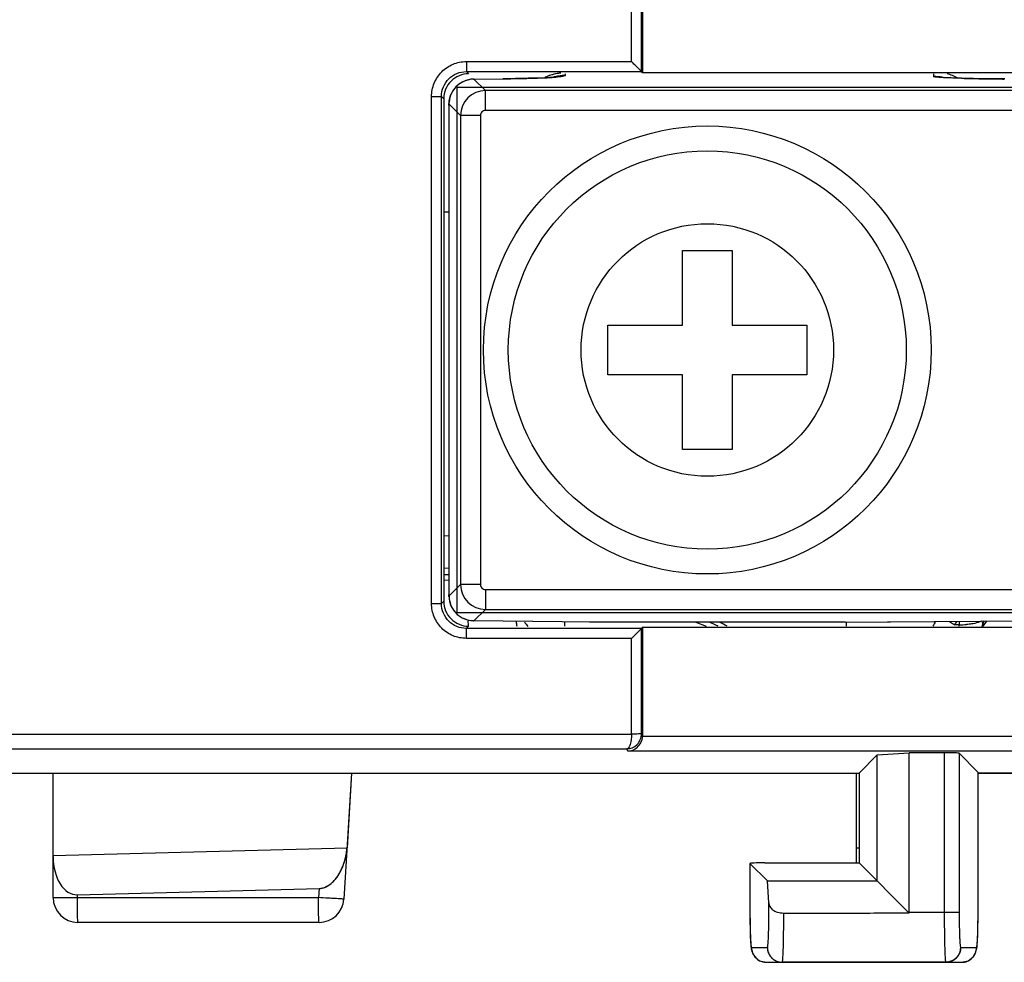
# Model space of a CAD drawing. Header units: millimetres. Extents: x 0 to 1706, y 0 to 575.
# Tile 14 of 34: x 1078 to 1097, y 294 to 313. Entities that reach past the tile are written whole.
import ezdxf

# ---------------------------------------------------------------- set-up
doc = ezdxf.new("R2010")
doc.units = ezdxf.units.MM
doc.header["$LTSCALE"] = 30.734
doc.layers.get('0').update_dxf_attribs({"linetype": 'CONTINUOUS'})
for name, color, linetype in [('03___PRT_ALL_CURVES', 7, 'CONTINUOUS'), ('3_ALL_AXES', 7, 'CONTINUOUS'), ('7_ALL_FEATURES', 7, 'CONTINUOUS')]:
    doc.layers.add(name, color=color, linetype=linetype)

msp = doc.modelspace()

# ---------------------------------------------------------------- linework, layer by layer
at = {"linetype": 'Continuous'}
for p, q in [((1089.898, 311.981), (1089.898, 316.365)), ((1090.098, 311.781), (1090.098, 316.365)), ((1090.12, 314.381), (1090.12, 311.753)), ((1086.578, 311.981), (1089.898, 311.981)), ((1086.578, 311.981), (1086.578, 311.781)), ((1086.578, 311.781), (1090.098, 311.781)), ((1086.578, 311.781), (1086.623, 311.735)), ((1088.571, 311.704), (1088.571, 311.735)), ((1090.12, 311.753), (1090.098, 311.781)), ((1105.424, 311.753), (1090.12, 311.753)), ((1095.971, 311.735), (1095.971, 311.681)), ((1086.724, 311.629), (1087.313, 311.636)), ((1086.73, 311.629), (1086.724, 311.629)), ((1086.73, 311.629), (1087.323, 311.636)), ((1086.961, 311.398), (1086.73, 311.629)), ((1087.817, 311.645), (1087.313, 311.636)), ((1087.313, 311.636), (1087.323, 311.636)), ((1088.17, 311.658), (1087.817, 311.645)), ((1088.355, 311.675), (1088.345, 311.672)), ((1088.556, 311.7), (1088.571, 311.704)), ((1097.185, 311.634), (1096.968, 311.636)), ((1097.399, 311.632), (1097.185, 311.634)), ((1106.382, 311.398), (1086.961, 311.398)), ((1086.961, 310.998), (1086.961, 311.398)), ((1085.878, 311.281), (1086.078, 311.281)), ((1085.878, 301.094), (1085.878, 311.281)), ((1086.078, 311.281), (1086.124, 311.236)), ((1086.078, 301.094), (1086.078, 311.281)), ((1086.124, 311.236), (1086.124, 301.14)), ((1086.228, 311.141), (1086.226, 311.103)), ((1086.226, 311.106), (1086.227, 311.139)), ((1086.229, 311.164), (1086.227, 311.139)), ((1086.227, 311.139), (1086.228, 311.141)), ((1086.228, 311.121), (1086.226, 311.106)), ((1086.226, 311.106), (1086.226, 301.269)), ((1086.226, 311.103), (1086.226, 311.106)), ((1086.461, 310.898), (1086.23, 311.129)), ((1106.382, 310.998), (1086.961, 310.998)), ((1086.861, 310.898), (1086.461, 310.898)), ((1086.461, 310.898), (1086.461, 301.477)), ((1086.861, 310.898), (1086.861, 301.477)), ((1086.226, 308.956), (1086.124, 308.954)), ((1086.226, 302.449), (1086.124, 302.452)), ((1086.226, 301.801), (1086.124, 301.804)), ((1086.226, 301.669), (1086.124, 301.672)), ((1086.124, 301.567), (1086.216, 301.57)), ((1086.461, 301.477), (1086.23, 301.246)), ((1086.861, 301.477), (1086.461, 301.477)), ((1086.226, 301.269), (1086.226, 301.272)), ((1086.226, 301.272), (1086.227, 301.235)), ((1086.227, 301.236), (1086.226, 301.269)), ((1086.228, 301.255), (1086.226, 301.269)), ((1086.961, 301.377), (1106.382, 301.377)), ((1086.961, 301.377), (1086.961, 300.977)), ((1085.878, 301.094), (1086.078, 301.094)), ((1086.078, 301.094), (1086.124, 301.14)), ((1086.227, 301.235), (1086.227, 301.236)), ((1086.961, 300.977), (1086.73, 300.746)), ((1086.961, 300.977), (1106.382, 300.977)), ((1086.611, 300.76), (1086.724, 300.746)), ((1086.724, 300.746), (1086.73, 300.746)), ((1089.09, 300.718), (1086.724, 300.746)), ((1089.099, 300.718), (1086.73, 300.746)), ((1088.557, 300.64), (1088.557, 300.724)), ((1089.099, 300.718), (1089.055, 300.718)), ((1094.114, 300.718), (1089.099, 300.718)), ((1091.191, 300.718), (1091.396, 300.64)), ((1094.114, 300.718), (1106.543, 300.817)), ((1094.191, 300.718), (1094.114, 300.718)), ((1094.191, 300.718), (1106.547, 300.816)), ((1094.192, 300.718), (1094.191, 300.718)), ((1094.21, 300.718), (1094.21, 300.64)), ((1096.484, 300.667), (1096.395, 300.667)), ((1096.484, 300.737), (1096.484, 300.667)), ((1096.484, 300.638), (1096.484, 300.667)), ((1096.966, 300.64), (1097.039, 300.741)), ((1086.578, 300.594), (1086.623, 300.64)), ((1090.098, 300.594), (1086.578, 300.594)), ((1086.578, 300.395), (1086.578, 300.594)), ((1090.12, 300.623), (1090.098, 300.594)), ((1090.098, 298.477), (1090.098, 300.594)), ((1090.12, 300.623), (1105.224, 300.623)), ((1090.12, 300.623), (1090.12, 298.429)), ((1089.898, 300.395), (1086.578, 300.395)), ((1089.898, 298.473), (1089.898, 300.395)), ((1068.614, 298.473), (1089.898, 298.473)), ((1090.12, 298.442), (1090.098, 298.477)), ((1090.12, 298.429), (1105.224, 298.429)), ((1068.708, 298.173), (1089.801, 298.173)), ((1089.827, 298.129), (1089.801, 298.173)), ((1105.516, 298.129), (1089.827, 298.129)), ((1094.838, 298.054), (1095.482, 298.098)), ((1096.184, 298.098), (1095.482, 298.098)), ((1095.482, 294.888), (1095.482, 298.098)), ((1096.184, 298.098), (1096.184, 294.888)), ((1096.868, 297.701), (1096.484, 298.086)), ((1096.484, 298.086), (1096.484, 294.888)), ((1094.838, 298.054), (1094.471, 297.688)), ((1094.838, 295.521), (1094.838, 298.054)), ((1069.371, 297.688), (1094.471, 297.688)), ((1078.271, 295.188), (1078.271, 297.688)), ((1084.271, 297.688), (1084.117, 295.157)), ((1094.421, 295.885), (1094.421, 297.688)), ((1094.471, 297.688), (1094.474, 295.885)), ((1096.864, 294.863), (1096.868, 297.701)), ((1112.571, 297.688), (1096.868, 297.688)), ((1078.271, 296.031), (1084.179, 296.185)), ((1094.421, 296.188), (1094.474, 296.188)), ((1092.628, 295.521), (1092.277, 295.871)), ((1092.277, 295.871), (1092.279, 294.863)), ((1092.577, 295.885), (1094.474, 295.885)), ((1094.474, 295.885), (1095.482, 294.877)), ((1092.628, 295.521), (1094.838, 295.521)), ((1092.658, 295.079), (1092.628, 295.521)), ((1078.758, 295.243), (1083.616, 295.37)), ((1083.616, 295.37), (1083.604, 295.188)), ((1078.271, 295.188), (1083.604, 295.188)), ((1078.758, 295.188), (1078.758, 295.243)), ((1092.279, 294.863), (1092.279, 294.722)), ((1092.279, 294.863), (1092.279, 294.863)), ((1092.279, 294.722), (1092.282, 294.558)), ((1096.484, 294.888), (1095.482, 294.888)), ((1096.864, 294.863), (1096.864, 294.863)), ((1083.618, 294.688), (1078.771, 294.688)), ((1092.309, 294.188), (1092.628, 294.188)), ((1096.514, 294.188), (1096.833, 294.188)), ((1092.473, 293.92), (1092.609, 293.888)), ((1092.609, 293.888), (1096.534, 293.888))]:
    msp.add_line(p, q, dxfattribs=at)
for points in [[(1086.538, 311.591), (1086.444, 311.54), (1086.365, 311.471), (1086.303, 311.391), (1086.262, 311.308)], [(1086.724, 311.629), (1086.645, 311.622), (1086.538, 311.591)], [(1088.345, 311.672), (1088.329, 311.669), (1088.17, 311.658)], [(1096.446, 311.648), (1096.322, 311.653), (1096.228, 311.657), (1096.164, 311.661), (1096.143, 311.663)], [(1096.968, 311.636), (1096.77, 311.64), (1096.596, 311.644), (1096.446, 311.648)], [(1086.262, 311.308), (1086.239, 311.228), (1086.229, 311.164)], [(1086.227, 301.236), (1086.23, 301.207), (1086.241, 301.138), (1086.269, 301.05)], [(1086.269, 301.05), (1086.32, 300.958), (1086.394, 300.875), (1086.492, 300.806), (1086.611, 300.76)], [(1096.86, 294.535), (1096.862, 294.659), (1096.864, 294.793), (1096.864, 294.863)], [(1092.282, 294.558), (1092.286, 294.418), (1092.292, 294.307), (1092.298, 294.224), (1092.306, 294.16), (1092.324, 294.089)], [(1096.853, 294.333), (1096.857, 294.426), (1096.86, 294.535)], [(1096.534, 293.888), (1096.667, 293.919), (1096.767, 293.998), (1096.819, 294.089), (1096.835, 294.151), (1096.843, 294.201), (1096.848, 294.259), (1096.853, 294.333)], [(1092.324, 294.089), (1092.378, 293.995), (1092.473, 293.92)]]:
    msp.add_lwpolyline(points, dxfattribs=at)
for centre, radius, start, end in [((1088.573, 310.744), 1.01, 95.9418, 110.8022), ((1088.574, 310.743), 1.011, 95.409, 103.3553), ((1095.968, 310.759), 1.015, 61.2657, 74.3953), ((1086.73, 311.129), 0.5, 112.5248, 157.4752), ((1086.731, 311.125), 0.504, 99.6686, 112.4431), ((1086.731, 311.13), 0.499, 90.0775, 99.6996), ((1086.8, 356.002), 44.369, 270.6743, 271.1856), ((1087.177, 337.429), 25.792, 271.2028, 271.8454), ((1088.571, 310.752), 1.001, 103.3355, 114.5216), ((1088.567, 310.765), 0.988, 110.8679, 114.1323), ((1088.597, 310.689), 1.015, 91.4323, 107.3958), ((1088.601, 310.674), 1.031, 91.6386, 103.8237), ((1095.971, 310.682), 1, 80.0646, 89.9602), ((1096.064, 309.062), 2.62, 80.8139, 81.5631), ((1097.529, 349.673), 38.041, 268.4985, 269.0982), ((1097.755, 363.405), 51.775, 269.0872, 269.2783), ((1097.839, 369.902), 58.273, 269.2766, 269.40433), ((1097.885, 374.327), 62.698, 269.40423, 269.54913), ((1086.961, 310.898), 0.5, 90.0363, 179.9637), ((1086.961, 310.898), 0.1, 89.9919, 180.0081), ((1086.961, 301.478), 0.5, 180.0363, 269.9637), ((1086.961, 301.477), 0.1, 179.9919, 270.0081), ((1086.729, 301.247), 0.499, 180.0775, 189.6996), ((1086.734, 301.247), 0.504, 189.6686, 202.4431), ((1086.73, 301.247), 0.5, 202.5248, 247.4752), ((1088.61, 300.842), 2.004, 182.9409, 185.7927), ((1088.571, 300.84), 1, 186.1254, 191.5439), ((1088.571, 301.288), 1, 214.2755, 220.7277), ((1080.82, 276.441), 26.508, 65.9126, 66.3292), ((1086.796, 290.957), 10.909, 62.5784, 63.4819), ((1092.675, 303.239), 4.523, 325.3434, 326.3999), ((1096.474, 302.63), 1.963, 270.3091, 274.636), ((1096.471, 300.788), 0.5, 342.3516, 346.4657), ((1095.971, 300.839), 1, 348.4723, 350.0515), ((1097.374, 300.57), 0.428, 155.8919, 166.406), ((1078.771, 295.188), 0.5, 180, 270), ((1083.618, 295.188), 0.5, 270, 356.5), ((1092.928, 294.187), 0.3, 179.955, 269.9905), ((1096.215, 294.187), 0.3, 270.0095, 0.045), ((1096.534, 294.187), 0.3, 270.0095, 0.045)]:
    msp.add_arc(centre, radius, start, end, dxfattribs=at)
for centre, major_axis, ratio, start_param, end_param in [((1096.184, 298.085), (0.3, 0), 0.043661, 0.043633, 1.570796), ((1078.771, 296.044), (0.035, 0.8), 0.623152, 1.640381, 3.184997), ((1092.577, 295.872), (0.3, 0), 0.043754, 1.570916, 3.185319)]:
    msp.add_ellipse(centre, major_axis=major_axis, ratio=ratio, start_param=start_param, end_param=end_param, dxfattribs=at)
for points, knots in [([(1085.878, 311.281), (1085.878, 311.372), (1085.915, 311.556), (1086.07, 311.789), (1086.303, 311.944), (1086.487, 311.981), (1086.578, 311.981)], [0, 0, 0, 0, 0.249957, 0.499945, 0.74998, 1, 1, 1, 1]), ([(1090.098, 311.781), (1090.092, 311.79), (1090.065, 311.812), (1090.022, 311.858), (1089.962, 311.917), (1089.92, 311.959), (1089.898, 311.981)], [0, 0, 0, 0, 0.11549, 0.365344, 0.672245, 1, 1, 1, 1]), ([(1086.078, 311.281), (1086.078, 311.346), (1086.104, 311.478), (1086.215, 311.644), (1086.381, 311.755), (1086.513, 311.781), (1086.578, 311.781)], [0, 0, 0, 0, 0.249952, 0.499945, 0.749985, 1, 1, 1, 1]), ([(1086.623, 311.735), (1086.558, 311.735), (1086.427, 311.71), (1086.261, 311.598), (1086.149, 311.432), (1086.124, 311.301), (1086.124, 311.236)], [0, 0, 0, 0, 0.249957, 0.500014, 0.750063, 1, 1, 1, 1]), ([(1088.008, 311.65), (1088.093, 311.653), (1088.276, 311.66), (1088.461, 311.676), (1088.556, 311.7)], [0, 0, 0, 0, 0.466917, 1, 1, 1, 1]), ([(1096.532, 311.645), (1096.453, 311.647), (1096.341, 311.651), (1096.203, 311.657), (1096.122, 311.661), (1096.06, 311.666), (1096.012, 311.67), (1095.989, 311.675), (1095.971, 311.678), (1095.971, 311.681)], [0, 0, 0, 0, 0.423517, 0.59517, 0.737834, 0.850354, 0.931684, 0.98132, 1, 1, 1, 1]), ([(1086.23, 311.129), (1086.23, 311.13), (1086.228, 311.125), (1086.228, 311.123), (1086.228, 311.121)], [0, 0, 0, 0, 0.21539, 1, 1, 1, 1]), ([(1086.23, 301.246), (1086.23, 301.246), (1086.228, 301.251), (1086.228, 301.252), (1086.228, 301.255)], [0, 0, 0, 0, 0.216794, 1, 1, 1, 1]), ([(1086.578, 300.395), (1086.487, 300.395), (1086.303, 300.431), (1086.07, 300.587), (1085.915, 300.819), (1085.878, 301.003), (1085.878, 301.094)], [0, 0, 0, 0, 0.249957, 0.499945, 0.74998, 1, 1, 1, 1]), ([(1086.578, 300.594), (1086.513, 300.594), (1086.381, 300.62), (1086.215, 300.731), (1086.104, 300.898), (1086.078, 301.029), (1086.078, 301.094)], [0, 0, 0, 0, 0.249952, 0.499945, 0.749985, 1, 1, 1, 1]), ([(1086.124, 301.14), (1086.124, 301.075), (1086.149, 300.943), (1086.261, 300.777), (1086.427, 300.666), (1086.558, 300.64), (1086.623, 300.64)], [0, 0, 0, 0, 0.249957, 0.500014, 0.750063, 1, 1, 1, 1]), ([(1096.282, 300.736), (1096.292, 300.73), (1096.33, 300.708), (1096.367, 300.685), (1096.395, 300.667)], [0, 0, 0, 0, 0.242197, 1, 1, 1, 1]), ([(1096.767, 300.69), (1096.756, 300.689), (1096.712, 300.681), (1096.667, 300.676), (1096.633, 300.674)], [0, 0, 0, 0, 0.235519, 1, 1, 1, 1]), ([(1096.93, 300.74), (1096.92, 300.734), (1096.868, 300.711), (1096.812, 300.698), (1096.767, 300.69)], [0, 0, 0, 0, 0.195574, 1, 1, 1, 1]), ([(1096.957, 300.671), (1096.958, 300.674), (1096.961, 300.691), (1096.958, 300.709), (1096.954, 300.722)], [0, 0, 0, 0, 0.229759, 1, 1, 1, 1]), ([(1090.098, 300.594), (1090.092, 300.586), (1090.065, 300.564), (1090.022, 300.518), (1089.963, 300.459), (1089.92, 300.416), (1089.898, 300.395)], [0, 0, 0, 0, 0.113513, 0.36324, 0.671064, 1, 1, 1, 1]), ([(1089.801, 298.173), (1089.876, 298.174), (1090.034, 298.24), (1090.098, 298.399), (1090.098, 298.477)], [0, 0, 0, 0, 0.491191, 1, 1, 1, 1]), ([(1089.898, 298.473), (1089.897, 298.402), (1089.886, 298.305), (1089.847, 298.205), (1089.816, 298.175), (1089.801, 298.173)], [0, 0, 0, 0, 0.648395, 0.866336, 1, 1, 1, 1]), ([(1090.098, 298.477), (1090.093, 298.476), (1090.073, 298.477), (1090.031, 298.474), (1089.97, 298.473), (1089.924, 298.473), (1089.898, 298.473)], [0, 0, 0, 0, 0.083701, 0.301985, 0.623785, 1, 1, 1, 1]), ([(1089.827, 298.129), (1089.894, 298.132), (1090.002, 298.178), (1090.094, 298.3), (1090.119, 298.384), (1090.119, 298.429)], [0, 0, 0, 0, 0.441932, 0.703324, 1, 1, 1, 1]), ([(1083.76, 295.407), (1083.9, 295.473), (1084.051, 295.679), (1084.149, 295.964), (1084.175, 296.112), (1084.179, 296.185)], [0, 0, 0, 0, 0.511553, 0.757601, 1, 1, 1, 1]), ([(1078.771, 294.688), (1078.77, 294.688), (1078.77, 294.692), (1078.768, 294.698), (1078.767, 294.711), (1078.766, 294.735), (1078.764, 294.777), (1078.762, 294.839), (1078.76, 294.913), (1078.759, 295.031), (1078.758, 295.124), (1078.758, 295.188)], [0, 0, 0, 0, 0.005468, 0.02008, 0.043981, 0.077047, 0.169487, 0.293649, 0.444988, 0.617781, 1, 1, 1, 1]), ([(1084.117, 295.157), (1084.117, 295.156), (1084.111, 295.158), (1084.106, 295.157), (1084.092, 295.159), (1084.076, 295.159), (1084.054, 295.161), (1084.017, 295.163), (1083.961, 295.166), (1083.884, 295.171), (1083.764, 295.178), (1083.669, 295.184), (1083.604, 295.188)], [0, 0, 0, 0, 0.004881, 0.019394, 0.043359, 0.076594, 0.118836, 0.169581, 0.29439, 0.446275, 0.619287, 1, 1, 1, 1]), ([(1083.618, 294.688), (1083.617, 294.688), (1083.616, 294.692), (1083.615, 294.698), (1083.614, 294.711), (1083.612, 294.735), (1083.61, 294.777), (1083.608, 294.839), (1083.607, 294.913), (1083.605, 295.031), (1083.604, 295.124), (1083.604, 295.188)], [0, 0, 0, 0, 0.005469, 0.020086, 0.043994, 0.077068, 0.169545, 0.293724, 0.445034, 0.617792, 1, 1, 1, 1]), ([(1092.628, 294.188), (1092.63, 294.188), (1092.633, 294.196), (1092.636, 294.208), (1092.639, 294.232), (1092.644, 294.28), (1092.649, 294.359), (1092.653, 294.473), (1092.657, 294.61), (1092.659, 294.762), (1092.659, 294.92), (1092.658, 295.026), (1092.658, 295.079)], [0, 0, 0, 0, 0.006565, 0.022632, 0.048634, 0.084405, 0.183198, 0.313962, 0.469707, 0.642113, 0.822088, 1, 1, 1, 1]), ([(1092.658, 295.079), (1092.659, 295.055), (1092.674, 295.002), (1092.736, 294.934), (1092.836, 294.888), (1092.916, 294.877), (1092.959, 294.877)], [0, 0, 0, 0, 0.185167, 0.401474, 0.675644, 1, 1, 1, 1]), ([(1092.279, 294.863), (1092.279, 294.831), (1092.28, 294.71), (1092.281, 294.588), (1092.284, 294.499)], [0, 0, 0, 0, 0.264417, 1, 1, 1, 1]), ([(1092.928, 293.888), (1092.93, 293.888), (1092.932, 293.897), (1092.935, 293.909), (1092.937, 293.934), (1092.94, 293.966), (1092.943, 294.007), (1092.946, 294.078), (1092.95, 294.186), (1092.954, 294.334), (1092.956, 294.503), (1092.958, 294.686), (1092.959, 294.813), (1092.959, 294.877)], [0, 0, 0, 0, 0.005675, 0.020327, 0.044228, 0.077282, 0.119189, 0.16952, 0.293611, 0.444809, 0.617392, 0.804943, 1, 1, 1, 1]), ([(1092.959, 294.877), (1093.379, 294.877), (1094.009, 294.876), (1094.849, 294.878), (1095.269, 294.88), (1095.479, 294.88)], [0, 0, 0, 0, 0.500004, 0.750002, 1, 1, 1, 1]), ([(1096.184, 294.888), (1096.184, 294.823), (1096.185, 294.695), (1096.186, 294.51), (1096.189, 294.339), (1096.193, 294.189), (1096.196, 294.081), (1096.2, 294.008), (1096.203, 293.966), (1096.205, 293.934), (1096.208, 293.909), (1096.211, 293.897), (1096.213, 293.888), (1096.215, 293.888)], [0, 0, 0, 0, 0.194947, 0.382341, 0.554967, 0.706227, 0.830356, 0.880731, 0.922653, 0.955735, 0.979685, 0.994344, 1, 1, 1, 1]), ([(1096.484, 294.888), (1096.484, 294.798), (1096.485, 294.669), (1096.489, 294.503), (1096.492, 294.399), (1096.497, 294.313), (1096.501, 294.254), (1096.505, 294.22), (1096.508, 294.203), (1096.51, 294.193), (1096.513, 294.188), (1096.514, 294.188)], [0, 0, 0, 0, 0.381774, 0.554144, 0.705188, 0.829171, 0.921436, 0.954573, 0.978654, 0.993588, 1, 1, 1, 1]), ([(1096.857, 294.455), (1096.858, 294.486), (1096.862, 294.622), (1096.864, 294.758), (1096.864, 294.863)], [0, 0, 0, 0, 0.224954, 1, 1, 1, 1]), ([(1092.284, 294.499), (1092.285, 294.456), (1092.288, 294.394), (1092.292, 294.318), (1092.295, 294.273), (1092.298, 294.238), (1092.301, 294.211), (1092.304, 294.197), (1092.307, 294.188), (1092.309, 294.188)], [0, 0, 0, 0, 0.414522, 0.585931, 0.729945, 0.844476, 0.927935, 0.979403, 1, 1, 1, 1]), ([(1096.833, 294.188), (1096.835, 294.188), (1096.838, 294.196), (1096.841, 294.208), (1096.844, 294.231), (1096.848, 294.276), (1096.853, 294.352), (1096.856, 294.418), (1096.857, 294.455)], [0, 0, 0, 0, 0.020978, 0.072047, 0.154721, 0.268428, 0.582917, 1, 1, 1, 1]), ([(1092.309, 294.188), (1092.309, 294.135), (1092.338, 294.028), (1092.418, 293.95), (1092.465, 293.925)], [0, 0, 0, 0, 0.500109, 1, 1, 1, 1])]:
    msp.add_open_spline(points, degree=3, knots=knots, dxfattribs=at)
for points in [[(1086.23, 311.129), (1086.23, 311.194), (1086.243, 311.26), (1086.268, 311.32)], [(1086.73, 300.746), (1086.665, 300.746), (1086.599, 300.76), (1086.539, 300.784)], [(1096.007, 300.733), (1095.99, 300.702), (1095.972, 300.671), (1095.956, 300.64)], [(1083.616, 295.37), (1083.665, 295.372), (1083.715, 295.385), (1083.76, 295.407)], [(1092.465, 293.925), (1092.508, 293.901), (1092.559, 293.888), (1092.609, 293.888)]]:
    msp.add_open_spline(points, degree=3, dxfattribs=at)
at = {"layer": '03___PRT_ALL_CURVES', "linetype": 'Continuous'}
for p, q in [((1086.393, 311.466), (1106.95, 311.466)), ((1086.393, 300.909), (1086.393, 311.466)), ((1106.95, 300.909), (1086.393, 300.909)), ((1069.371, 297.688), (1094.471, 297.688)), ((1084.271, 297.688), (1084.179, 296.185)), ((1094.421, 295.885), (1094.421, 297.688)), ((1094.471, 297.688), (1094.474, 295.885)), ((1096.864, 294.863), (1096.868, 297.701)), ((1096.868, 297.688), (1112.571, 297.688)), ((1092.277, 295.871), (1092.279, 294.863)), ((1092.577, 295.885), (1094.474, 295.885)), ((1078.758, 295.243), (1083.616, 295.37)), ((1078.271, 295.188), (1078.758, 295.188)), ((1078.758, 295.188), (1078.758, 295.243)), ((1092.309, 294.188), (1092.628, 294.188)), ((1096.514, 294.188), (1096.833, 294.188)), ((1096.215, 293.888), (1092.928, 293.888))]:
    msp.add_line(p, q, dxfattribs=at)
msp.add_ellipse((1092.577, 295.872), major_axis=(0.3, 0), ratio=0.043754, start_param=7.854102, end_param=9.064217, dxfattribs=at)
for points, knots in [([(1084.022, 295.666), (1084.029, 295.679), (1084.051, 295.718), (1084.085, 295.788), (1084.119, 295.877), (1084.147, 295.974), (1084.168, 296.078), (1084.177, 296.158), (1084.18, 296.195)], [0, 0, 0, 0, 0.090909, 0.272727, 0.454545, 0.636364, 0.818182, 1, 1, 1, 1]), ([(1083.675, 295.377), (1083.68, 295.378), (1083.709, 295.385), (1083.76, 295.404), (1083.828, 295.444), (1083.891, 295.497), (1083.948, 295.558), (1083.991, 295.616), (1084.014, 295.654), (1084.022, 295.666)], [0, 0, 0, 0, 0.035088, 0.210526, 0.385965, 0.561404, 0.736842, 0.912281, 1, 1, 1, 1]), ([(1092.279, 294.863), (1092.279, 294.813), (1092.28, 294.719), (1092.282, 294.597), (1092.284, 294.501), (1092.286, 294.45), (1092.286, 294.429)], [0, 0, 0, 0, 0.26087, 0.521739, 0.782609, 1, 1, 1, 1]), ([(1096.857, 294.439), (1096.857, 294.444), (1096.859, 294.504), (1096.862, 294.637), (1096.864, 294.784), (1096.864, 294.863)], [0, 0, 0, 0, 0.047619, 0.52381, 1, 1, 1, 1]), ([(1092.286, 294.429), (1092.287, 294.425), (1092.288, 294.396), (1092.29, 294.349), (1092.293, 294.298), (1092.296, 294.259), (1092.299, 294.228), (1092.302, 294.206), (1092.306, 294.191), (1092.308, 294.188), (1092.309, 294.188)], [0, 0, 0, 0, 0.023256, 0.162791, 0.302326, 0.44186, 0.581395, 0.72093, 0.860465, 1, 1, 1, 1]), ([(1096.833, 294.188), (1096.837, 294.188), (1096.843, 294.21), (1096.851, 294.301), (1096.855, 294.39), (1096.857, 294.439)], [0, 0, 0, 0, 0.344828, 0.689655, 1, 1, 1, 1]), ([(1092.628, 294.188), (1092.629, 294.183), (1092.629, 294.176), (1092.63, 294.166), (1092.631, 294.159), (1092.632, 294.151), (1092.632, 294.145), (1092.633, 294.14), (1092.633, 294.137), (1092.633, 294.135), (1092.634, 294.133), (1092.634, 294.132), (1092.634, 294.13), (1092.634, 294.13), (1092.634, 294.129), (1092.634, 294.129), (1092.634, 294.128), (1092.635, 294.127), (1092.635, 294.126), (1092.636, 294.124), (1092.636, 294.122), (1092.637, 294.119), (1092.639, 294.114), (1092.64, 294.108), (1092.642, 294.101), (1092.645, 294.094), (1092.646, 294.089), (1092.648, 294.084), (1092.649, 294.081), (1092.649, 294.079), (1092.65, 294.077), (1092.65, 294.075), (1092.651, 294.074), (1092.651, 294.074), (1092.651, 294.073), (1092.651, 294.073), (1092.651, 294.072), (1092.652, 294.071), (1092.653, 294.07), (1092.653, 294.069), (1092.655, 294.066), (1092.656, 294.064), (1092.658, 294.059), (1092.661, 294.054), (1092.665, 294.048), (1092.668, 294.041), (1092.671, 294.036), (1092.673, 294.031), (1092.675, 294.029), (1092.676, 294.027), (1092.677, 294.025), (1092.677, 294.024), (1092.678, 294.023), (1092.678, 294.022), (1092.678, 294.022), (1092.679, 294.021), (1092.679, 294.021), (1092.68, 294.02), (1092.681, 294.019), (1092.682, 294.017), (1092.683, 294.015), (1092.685, 294.013), (1092.689, 294.009), (1092.693, 294.004), (1092.697, 293.999), (1092.702, 293.993), (1092.706, 293.988), (1092.709, 293.984), (1092.711, 293.982), (1092.713, 293.98), (1092.714, 293.978), (1092.715, 293.977), (1092.715, 293.976), (1092.716, 293.976), (1092.716, 293.976), (1092.716, 293.975), (1092.717, 293.975), (1092.718, 293.974), (1092.719, 293.973), (1092.72, 293.972), (1092.722, 293.971), (1092.725, 293.969), (1092.728, 293.965), (1092.733, 293.962), (1092.739, 293.957), (1092.744, 293.952), (1092.749, 293.948), (1092.753, 293.945), (1092.755, 293.943), (1092.757, 293.942), (1092.758, 293.941), (1092.76, 293.94), (1092.76, 293.939), (1092.761, 293.939), (1092.761, 293.938), (1092.762, 293.938), (1092.762, 293.938), (1092.763, 293.937), (1092.764, 293.937), (1092.766, 293.936), (1092.768, 293.935), (1092.771, 293.933), (1092.775, 293.931), (1092.781, 293.928), (1092.787, 293.925), (1092.793, 293.921), (1092.799, 293.918), (1092.803, 293.916), (1092.806, 293.914), (1092.808, 293.913), (1092.81, 293.912), (1092.811, 293.912), (1092.812, 293.911), (1092.812, 293.911), (1092.813, 293.911), (1092.813, 293.911), (1092.814, 293.91), (1092.815, 293.91), (1092.816, 293.91), (1092.818, 293.909), (1092.82, 293.908), (1092.823, 293.908), (1092.828, 293.906), (1092.834, 293.904), (1092.841, 293.902), (1092.848, 293.9), (1092.854, 293.898), (1092.858, 293.897), (1092.861, 293.896), (1092.864, 293.895), (1092.865, 293.895), (1092.867, 293.894), (1092.868, 293.894), (1092.868, 293.894), (1092.869, 293.894), (1092.869, 293.894), (1092.87, 293.893), (1092.871, 293.893), (1092.872, 293.893), (1092.874, 293.893), (1092.877, 293.893), (1092.88, 293.892), (1092.885, 293.892), (1092.891, 293.891), (1092.898, 293.891), (1092.906, 293.89), (1092.916, 293.889), (1092.923, 293.888), (1092.928, 293.888)], [0, 0, 0, 0, 0.03125, 0.046875, 0.0625, 0.078125, 0.09375, 0.101562, 0.109375, 0.113281, 0.117188, 0.121094, 0.123047, 0.124023, 0.125, 0.125977, 0.126953, 0.128906, 0.132812, 0.136719, 0.140625, 0.148438, 0.15625, 0.171875, 0.1875, 0.203125, 0.21875, 0.226562, 0.234375, 0.238281, 0.242188, 0.246094, 0.248047, 0.249023, 0.25, 0.250977, 0.251953, 0.253906, 0.257812, 0.261719, 0.265625, 0.273438, 0.28125, 0.296875, 0.3125, 0.328125, 0.34375, 0.351562, 0.359375, 0.363281, 0.367188, 0.371094, 0.373047, 0.374023, 0.375, 0.375977, 0.376953, 0.378906, 0.382812, 0.386719, 0.390625, 0.398438, 0.40625, 0.421875, 0.4375, 0.453125, 0.46875, 0.476562, 0.484375, 0.488281, 0.492188, 0.496094, 0.498047, 0.499023, 0.5, 0.500977, 0.501953, 0.503906, 0.507812, 0.511719, 0.515625, 0.523438, 0.53125, 0.546875, 0.5625, 0.578125, 0.59375, 0.601562, 0.609375, 0.613281, 0.617188, 0.621094, 0.623047, 0.624023, 0.625, 0.625977, 0.626953, 0.628906, 0.632812, 0.636719, 0.640625, 0.648438, 0.65625, 0.671875, 0.6875, 0.703125, 0.71875, 0.726562, 0.734375, 0.738281, 0.742188, 0.746094, 0.748047, 0.749023, 0.75, 0.750977, 0.751953, 0.753906, 0.757812, 0.761719, 0.765625, 0.773438, 0.78125, 0.796875, 0.8125, 0.828125, 0.84375, 0.851562, 0.859375, 0.863281, 0.867188, 0.871094, 0.873047, 0.874023, 0.875, 0.875977, 0.876953, 0.878906, 0.882812, 0.886719, 0.890625, 0.898438, 0.90625, 0.921875, 0.9375, 0.953125, 0.96875, 1, 1, 1, 1]), ([(1096.514, 294.188), (1096.514, 294.185), (1096.514, 294.18), (1096.514, 294.174), (1096.514, 294.17), (1096.514, 294.168), (1096.514, 294.167), (1096.514, 294.166), (1096.513, 294.163), (1096.513, 294.16), (1096.513, 294.156), (1096.512, 294.152), (1096.512, 294.148), (1096.512, 294.146), (1096.511, 294.145), (1096.511, 294.143), (1096.511, 294.142), (1096.51, 294.137), (1096.509, 294.133), (1096.508, 294.128), (1096.508, 294.126), (1096.508, 294.124), (1096.507, 294.123), (1096.507, 294.122), (1096.507, 294.121), (1096.506, 294.119), (1096.506, 294.116), (1096.505, 294.112), (1096.504, 294.109), (1096.503, 294.106), (1096.503, 294.105), (1096.502, 294.103), (1096.502, 294.102), (1096.501, 294.1), (1096.5, 294.096), (1096.499, 294.093), (1096.497, 294.089), (1096.496, 294.085), (1096.496, 294.083), (1096.495, 294.082), (1096.495, 294.081), (1096.494, 294.079), (1096.492, 294.075), (1096.49, 294.069), (1096.488, 294.064), (1096.487, 294.061)], [0, 0, 0, 0, 0.0625, 0.125, 0.140625, 0.15625, 0.164062, 0.171875, 0.1875, 0.21875, 0.25, 0.28125, 0.3125, 0.328125, 0.335938, 0.34375, 0.359375, 0.375, 0.4375, 0.46875, 0.484375, 0.492188, 0.5, 0.507812, 0.515625, 0.53125, 0.5625, 0.59375, 0.625, 0.640625, 0.65625, 0.664062, 0.671875, 0.6875, 0.71875, 0.75, 0.78125, 0.8125, 0.828125, 0.835938, 0.84375, 0.859375, 0.875, 0.9375, 1, 1, 1, 1]), ([(1096.487, 294.061), (1096.483, 294.055), (1096.478, 294.046), (1096.472, 294.035), (1096.468, 294.029), (1096.465, 294.025), (1096.463, 294.021), (1096.461, 294.018), (1096.46, 294.016), (1096.459, 294.015), (1096.459, 294.014), (1096.458, 294.013), (1096.458, 294.012), (1096.457, 294.011), (1096.455, 294.009), (1096.453, 294.007), (1096.45, 294.003), (1096.445, 293.998), (1096.44, 293.991), (1096.434, 293.985), (1096.429, 293.979), (1096.426, 293.976), (1096.424, 293.973), (1096.423, 293.972), (1096.422, 293.971), (1096.421, 293.97), (1096.42, 293.969), (1096.419, 293.969), (1096.418, 293.968), (1096.416, 293.966), (1096.413, 293.964), (1096.41, 293.961), (1096.406, 293.958), (1096.402, 293.955), (1096.398, 293.952), (1096.393, 293.948), (1096.389, 293.945), (1096.386, 293.942), (1096.383, 293.94), (1096.381, 293.939), (1096.379, 293.937), (1096.378, 293.936), (1096.377, 293.936), (1096.377, 293.935), (1096.376, 293.935), (1096.375, 293.935), (1096.374, 293.934), (1096.372, 293.933), (1096.37, 293.932), (1096.366, 293.93), (1096.362, 293.928), (1096.358, 293.925), (1096.353, 293.923), (1096.348, 293.92), (1096.343, 293.918), (1096.338, 293.916), (1096.334, 293.913), (1096.331, 293.912), (1096.329, 293.911), (1096.328, 293.91), (1096.327, 293.909), (1096.326, 293.909), (1096.325, 293.909), (1096.325, 293.909), (1096.323, 293.908), (1096.321, 293.908), (1096.318, 293.907), (1096.314, 293.905), (1096.307, 293.903), (1096.299, 293.901), (1096.29, 293.899), (1096.283, 293.897), (1096.279, 293.895), (1096.276, 293.894), (1096.274, 293.894), (1096.272, 293.893), (1096.271, 293.893), (1096.27, 293.893), (1096.269, 293.893), (1096.267, 293.893), (1096.265, 293.893), (1096.262, 293.892), (1096.257, 293.892), (1096.252, 293.891), (1096.245, 293.891), (1096.232, 293.889), (1096.222, 293.888), (1096.215, 293.888)], [0, 0, 0, 0, 0.0625, 0.09375, 0.109375, 0.125, 0.140625, 0.148438, 0.15625, 0.160156, 0.164062, 0.166016, 0.167969, 0.171875, 0.179688, 0.1875, 0.203125, 0.21875, 0.25, 0.28125, 0.296875, 0.3125, 0.320312, 0.328125, 0.332031, 0.333984, 0.335938, 0.339844, 0.34375, 0.351562, 0.359375, 0.375, 0.390625, 0.40625, 0.421875, 0.4375, 0.453125, 0.46875, 0.476562, 0.484375, 0.492188, 0.496094, 0.498047, 0.5, 0.501953, 0.503906, 0.507812, 0.515625, 0.523438, 0.53125, 0.546875, 0.5625, 0.578125, 0.59375, 0.609375, 0.625, 0.640625, 0.648438, 0.65625, 0.660156, 0.664062, 0.666016, 0.667969, 0.669922, 0.671875, 0.679688, 0.6875, 0.703125, 0.71875, 0.75, 0.78125, 0.796875, 0.8125, 0.820312, 0.828125, 0.832031, 0.833984, 0.835938, 0.839844, 0.84375, 0.851562, 0.859375, 0.875, 0.890625, 0.90625, 0.9375, 1, 1, 1, 1])]:
    msp.add_open_spline(points, degree=3, knots=knots, dxfattribs=at)
msp.add_open_spline([(1083.616, 295.37), (1083.636, 295.371), (1083.655, 295.373), (1083.675, 295.377)], degree=3, dxfattribs=at)
at = {"layer": '3_ALL_AXES', "linetype": 'Continuous'}
for radius in [4.5, 4, 2.537]:
    msp.add_circle((1091.421, 306.188), radius, dxfattribs=at)
at = {"layer": '7_ALL_FEATURES', "linetype": 'Continuous'}
for p, q in [((1090.921, 308.188), (1091.921, 308.188)), ((1090.921, 306.688), (1090.921, 308.188)), ((1091.921, 308.188), (1091.921, 306.688)), ((1089.421, 306.688), (1090.921, 306.688)), ((1089.421, 305.688), (1089.421, 306.688)), ((1091.921, 306.688), (1093.421, 306.688)), ((1093.421, 306.688), (1093.421, 305.688)), ((1090.921, 305.688), (1089.421, 305.688)), ((1090.921, 304.188), (1090.921, 305.688)), ((1093.421, 305.688), (1091.921, 305.688)), ((1091.921, 305.688), (1091.921, 304.188)), ((1091.921, 304.188), (1090.921, 304.188))]:
    msp.add_line(p, q, dxfattribs=at)

doc.saveas('drawing.dxf')
